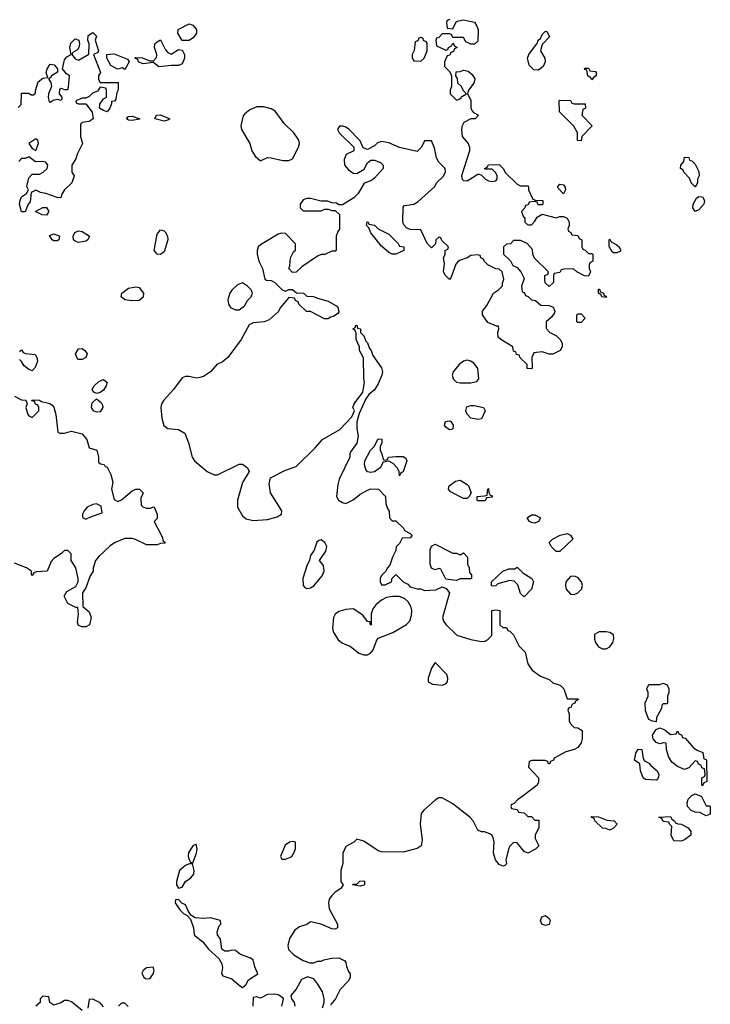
# Model space of a CAD drawing. Header units: inches. Extents: x 2601682 to 2755810, y 449311 to 584050.
# Tile 220 of 256: x 2615039 to 2618914, y 534380 to 539906. Entities that reach past the tile are written whole.
import ezdxf

# ---------------------------------------------------------------- set-up
doc = ezdxf.new("R2010")
doc.units = ezdxf.units.IN
doc.header["$MEASUREMENT"] = 0
doc.layers.add('C6513', color=7, linetype='Continuous')

msp = doc.modelspace()

# ---------------------------------------------------------------- linework, layer by layer
at = {"layer": 'C6513', "color": 2}
for points, elevation in [([(2617452.7, 539907.3), (2617438, 539902), (2617434, 539890), (2617438, 539858), (2617470, 539854), (2617487.3, 539892.7), (2617500.4, 539899.6), (2617530, 539904.7), (2617591, 539891), (2617604.7, 539870), (2617610.8, 539850), (2617610, 539786), (2617591.6, 539768.4), (2617570, 539768), (2617542, 539782), (2617530, 539806), (2617470, 539806), (2617462, 539822), (2617450, 539826), (2617410, 539826), (2617390, 539806), (2617378, 539802), (2617374, 539790), (2617378, 539758), (2617430, 539734), (2617442, 539738), (2617446, 539750), (2617462, 539758), (2617470, 539774), (2617478, 539758), (2617494, 539750), (2617478, 539742), (2617472.7, 539727.3), (2617458, 539722), (2617452.7, 539707.3), (2617438, 539702), (2617422, 539670), (2617423.6, 539643.6), (2617452.7, 539612.7), (2617462, 539590), (2617462, 539530), (2617454, 539510), (2617454, 539490), (2617490, 539454), (2617510, 539462), (2617523.1, 539476.9), (2617546, 539490), (2617530, 539506), (2617518, 539530), (2617498, 539550), (2617496.4, 539576.4), (2617486, 539590), (2617487.3, 539612.7), (2617510, 539614), (2617530, 539622), (2617556, 539616), (2617578, 539598), (2617593.4, 539573.4), (2617586.8, 539550), (2617558, 539510), (2617551.3, 539490), (2617570, 539454), (2617571.1, 539411.1), (2617576.9, 539396.9), (2617584.7, 539384.7), (2617614, 539370), (2617594, 539350), (2617570, 539348.7), (2617531.3, 539328.7), (2617522, 539310), (2617518, 539290), (2617522, 539250), (2617556, 539210), (2617562.8, 539190), (2617562.8, 539170), (2617518.8, 539030), (2617521, 539010), (2617530, 539002.8), (2617550, 539002), (2617610, 539038), (2617618, 539038), (2617630, 539034), (2617652, 539010), (2617670, 539001), (2617690, 538998), (2617710, 539002), (2617718, 539010), (2617718, 539030), (2617710, 539046), (2617690, 539066), (2617650, 539066), (2617648, 539070), (2617662, 539078), (2617670, 539091.3), (2617730, 539092), (2617752, 539070), (2617765.4, 539045.4), (2617830, 538982), (2617850, 538974), (2617890, 538974), (2617894, 538970), (2617894, 538950), (2617918, 538898), (2617932.7, 538892.7), (2617974, 538890), (2617974, 538870), (2617970, 538866), (2617947.3, 538867.3), (2617942, 538882), (2617930, 538886), (2617898, 538882), (2617892.7, 538867.3), (2617878, 538862), (2617874, 538850), (2617854, 538830), (2617863.6, 538803.6), (2617874, 538790), (2617874, 538770), (2617890, 538754), (2617910, 538754), (2617930, 538774), (2617942, 538798), (2617970, 538814), (2618050, 538794), (2618070, 538802), (2618090, 538802), (2618111.1, 538791.1), (2618122, 538770), (2618122, 538750), (2618114, 538730), (2618118, 538718), (2618132, 538712), (2618138, 538698), (2618170, 538694), (2618178, 538678), (2618194, 538670), (2618194, 538630), (2618198, 538618), (2618212.7, 538612.7), (2618230, 538594), (2618250, 538594), (2618254, 538590), (2618254, 538550), (2618238, 538542), (2618234, 538530), (2618234, 538510), (2618242, 538490), (2618230, 538466), (2618208.4, 538468.4), (2618166, 538490), (2618147.3, 538507.3), (2618090, 538506), (2618078, 538502), (2618070, 538486), (2618038, 538482), (2618034, 538470), (2618034, 538430), (2618010, 538408), (2617988.4, 538428.4), (2617986, 538450), (2617986, 538470), (2618002, 538478), (2618006, 538490), (2617926, 538570), (2617918, 538590), (2617916.4, 538616.4), (2617886, 538650), (2617850, 538666), (2617810, 538666), (2617792.7, 538647.3), (2617770, 538646), (2617754, 538630), (2617754, 538590), (2617792.7, 538552.7), (2617805.4, 538525.4), (2617830, 538514), (2617851.1, 538491.1), (2617870, 538454), (2617854, 538410), (2617858, 538378), (2617870, 538374), (2617878, 538358), (2617892.7, 538352.7), (2617910, 538334), (2617934, 538330), (2617963.6, 538303.6), (2618010, 538302), (2618032.7, 538292.7), (2618042, 538270), (2618039.6, 538260.4), (2618023.6, 538236.4), (2617994, 538210), (2617992.7, 538172.7), (2618014, 538150), (2618051.3, 538131.3), (2618072, 538110), (2618082, 538090), (2618082, 538070), (2618071.3, 538050), (2618030, 538028), (2618010, 538028), (2617970, 538042), (2617924.7, 538035.3), (2617912, 538010), (2617914, 537950), (2617910, 537946), (2617887.3, 537947.3), (2617886, 537970), (2617847.3, 538007.3), (2617842, 538022), (2617827.3, 538027.3), (2617822, 538042), (2617810, 538046), (2617806, 538070), (2617738, 538110), (2617724.7, 538124.7), (2617722, 538150), (2617728, 538170), (2617726, 538186), (2617714, 538186), (2617666.3, 538206.3), (2617635.3, 538250), (2617635.3, 538270), (2617659.3, 538300.7), (2617698, 538370), (2617726, 538390), (2617747.3, 538412.7), (2617747.3, 538427.3), (2617755.3, 538450), (2617746, 538490), (2617730, 538506), (2617710, 538508), (2617666, 538530), (2617646, 538550), (2617642, 538562), (2617626, 538570), (2617622, 538582), (2617610, 538586), (2617570, 538582), (2617550.6, 538569.4), (2617506, 538554), (2617495.3, 538544.7), (2617486, 538534), (2617459.6, 538460.4), (2617450, 538448), (2617428, 538470), (2617418, 538490), (2617422, 538538), (2617418, 538570), (2617426, 538590), (2617426, 538610), (2617442, 538618), (2617446, 538630), (2617407.3, 538667.3), (2617402, 538682), (2617390, 538686), (2617374, 538670), (2617372.7, 538647.3), (2617350, 538626), (2617326, 538650), (2617290, 538726), (2617230, 538728), (2617210, 538738), (2617194.6, 538754.6), (2617188.7, 538770), (2617190, 538854), (2617198, 538862), (2617250, 538870.7), (2617275.6, 538884.4), (2617368, 538970), (2617378, 538990), (2617414.6, 539025.4), (2617428, 539050), (2617426, 539070), (2617390, 539106), (2617378, 539130), (2617367.3, 539187.3), (2617350, 539226), (2617310, 539226), (2617294, 539190), (2617270, 539166), (2617170, 539189.2), (2617110, 539214), (2617070, 539222), (2617046.4, 539213.6), (2617030, 539198), (2616990, 539178), (2616967.3, 539187.3), (2616950, 539226), (2616888, 539290), (2616870, 539302), (2616850, 539308), (2616832.7, 539307.3), (2616822, 539290), (2616832, 539270), (2616914, 539190), (2616914, 539170), (2616871.6, 539148.4), (2616859.6, 539120.4), (2616862, 539090), (2616883.5, 539063.5), (2616910, 539044.7), (2616930, 539042), (2616972.9, 539067.1), (2616990, 539102), (2617010, 539118), (2617030, 539118), (2617063.5, 539103.5), (2617078, 539090), (2617078, 539070), (2617030, 539015.3), (2617010, 539002), (2616971.6, 538988.4), (2616938, 538930), (2616914.4, 538905.6), (2616850, 538866), (2616830, 538866), (2616816.4, 538876.4), (2616790, 538878), (2616767.3, 538887.3), (2616730, 538888), (2616670, 538902), (2616650, 538902), (2616630, 538895.3), (2616612, 538870), (2616612, 538850), (2616630, 538832), (2616730, 538832), (2616750, 538842), (2616770, 538842), (2616790, 538834), (2616810, 538834), (2616832.7, 538812.7), (2616834, 538730), (2616823.6, 538716.4), (2616814, 538690), (2616814, 538610), (2616810, 538606), (2616790, 538606), (2616751.6, 538588.4), (2616730, 538588), (2616710, 538578), (2616622, 538518), (2616590, 538488), (2616570, 538486), (2616548.7, 538510), (2616555.3, 538524.7), (2616558, 538570), (2616576.4, 538603.6), (2616587.3, 538612.7), (2616587.3, 538647.3), (2616530, 538706), (2616510, 538708), (2616490, 538702), (2616390, 538642), (2616378, 538630), (2616371.3, 538610), (2616371, 538590), (2616381, 538550), (2616401, 538510), (2616414, 538450), (2616423.6, 538443.6), (2616450, 538441), (2616470, 538431.3), (2616510, 538392), (2616530, 538382), (2616550, 538392), (2616570, 538392), (2616592.7, 538372.7), (2616631.6, 538371.6), (2616650, 538354), (2616687.3, 538352.7), (2616710, 538342), (2616770, 538326), (2616818, 538298), (2616824.7, 538290), (2616830, 538266), (2616823.6, 538256.4), (2616799.6, 538240.4), (2616783.6, 538236.4), (2616770, 538226), (2616750, 538226), (2616670, 538268), (2616648.4, 538268.4), (2616606, 538310), (2616602, 538322), (2616586, 538330), (2616582, 538342), (2616550, 538346), (2616502, 538290), (2616490, 538266), (2616439.1, 538220.9), (2616410.6, 538209.4), (2616350, 538204), (2616327.1, 538192.9), (2616282.8, 538110), (2616206.8, 538010), (2616175.9, 537984.1), (2616147.5, 537972.5), (2616110, 537929.2), (2616070, 537902.7), (2616050, 537897.2), (2616030, 537893.2), (2615990, 537904), (2615970, 537904), (2615950, 537895.3), (2615902.8, 537830), (2615847.3, 537770), (2615834.8, 537750), (2615830.7, 537730), (2615837.3, 537670), (2615847.7, 537627.7), (2615870, 537610.8), (2615930, 537606), (2615966, 537586), (2615986, 537530), (2616006.8, 537450), (2616021, 537430), (2616091, 537370), (2616130, 537350.7), (2616150, 537350.7), (2616271.1, 537411.1), (2616290, 537411.3), (2616318, 537390), (2616326, 537370), (2616290, 537308.7), (2616260.4, 537210), (2616261.6, 537170), (2616290, 537120.7), (2616310, 537104.9), (2616350, 537094.9), (2616430, 537100.5), (2616484.1, 537115.9), (2616508.7, 537130), (2616509.2, 537150), (2616446.6, 537250), (2616439, 537301), (2616446, 537334), (2616530, 537378), (2616590, 537398), (2616698, 537502), (2616738, 537550), (2616834.6, 537605.4), (2616903.1, 537676.9), (2616918, 537710), (2616909, 537730), (2616915.3, 537750), (2616964.7, 537815.3), (2616974, 537870), (2616969.2, 537890), (2616968.4, 538008.4), (2616946, 538050), (2616946, 538070), (2616928, 538110), (2616927.3, 538147.3), (2616922, 538162), (2616908, 538170), (2616922, 538178), (2616926, 538190), (2616930.9, 538190.9), (2616934, 538174), (2616951.3, 538170), (2616952, 538150), (2616970, 538132), (2616981, 538101), (2616990, 538092), (2617001, 538061), (2617011, 538050), (2617021, 538021), (2617070, 537952), (2617074, 537930), (2617070.6, 537910), (2617050, 537862), (2617030, 537828.7), (2616998, 537802), (2616982, 537778), (2616943.6, 537696.4), (2616931, 537649), (2616930.8, 537610), (2616938, 537570), (2616930.6, 537529.4), (2616896.9, 537483.1), (2616891.3, 537470), (2616891, 537450), (2616832.3, 537327.7), (2616823.8, 537296.2), (2616816, 537230), (2616828.3, 537208.3), (2616850, 537196), (2616870, 537191.3), (2616910, 537211.3), (2616950, 537242), (2616990, 537264.7), (2617010, 537272), (2617051.6, 537271.6), (2617092, 537230), (2617094, 537190), (2617102, 537162), (2617112.7, 537147.3), (2617114, 537110), (2617130, 537094), (2617150, 537094), (2617194, 537050), (2617198, 537038), (2617230, 537022), (2617242, 537010), (2617230, 536998), (2617184.7, 536995.3), (2617170, 536966), (2617152, 536948), (2617150, 536926), (2617131.3, 536890), (2617116, 536844), (2617102, 536830), (2617091.6, 536808.4), (2617070, 536786), (2617062, 536770), (2617062, 536750), (2617070, 536734), (2617090, 536734), (2617126, 536750), (2617128.4, 536771.6), (2617150, 536792), (2617191.6, 536751.6), (2617216.9, 536736.9), (2617230, 536722), (2617270, 536712), (2617290, 536712), (2617310, 536702), (2617374.6, 536705.4), (2617410, 536722), (2617432.7, 536712.7), (2617451.3, 536690), (2617411.6, 536551.6), (2617418, 536530), (2617430, 536512), (2617491.1, 536451.1), (2617570, 536426.8), (2617630, 536416), (2617650, 536418), (2617668, 536430), (2617688, 536450), (2617688, 536590), (2617710, 536594), (2617734, 536590), (2617734, 536510), (2617750, 536494), (2617770, 536494), (2617778, 536478), (2617790, 536474), (2617810, 536454), (2617842, 536390), (2617875.3, 536355.3), (2617891, 536290), (2617915.3, 536255.3), (2617962, 536222), (2618010, 536202), (2618030, 536184.7), (2618071, 536171), (2618092, 536150), (2618110, 536094), (2618170, 536094), (2618174, 536090), (2618158, 536082), (2618154, 536070), (2618138, 536062), (2618132.7, 536047.3), (2618118, 536042), (2618114, 536030), (2618122, 536010), (2618122, 535970), (2618130, 535954), (2618150, 535934), (2618171.6, 535931.6), (2618196, 535916), (2618194.8, 535870), (2618190, 535848), (2618170, 535822), (2618150.7, 535809.3), (2618102.8, 535797.2), (2618038, 535762), (2618034, 535750), (2618018, 535742), (2618014, 535730), (2618006, 535730), (2618002, 535742), (2617987.3, 535747.3), (2617912.7, 535747.3), (2617898, 535742), (2617894, 535710), (2617950.9, 535650.9), (2617950, 535626), (2617942, 535610), (2617850, 535538), (2617834, 535530), (2617812.7, 535507.3), (2617798, 535502), (2617794, 535490), (2617798, 535478), (2617830, 535474), (2617838, 535458), (2617870, 535454), (2617890, 535434), (2617910, 535434), (2617930, 535414), (2617952.7, 535412.7), (2617952.7, 535372.7), (2617932, 535330), (2617932, 535310), (2617952, 535270), (2617934, 535250), (2617890, 535228.7), (2617870, 535238), (2617830, 535286), (2617810, 535288), (2617790, 535268), (2617784.5, 535255.5), (2617766, 535190), (2617770.9, 535169.1), (2617762, 535158), (2617750, 535155.3), (2617730, 535164), (2617709.2, 535190), (2617697.2, 535230), (2617702, 535290), (2617696.4, 535316.4), (2617688.4, 535328.4), (2617676.4, 535336.4), (2617647.3, 535347.3), (2617630, 535348), (2617610, 535358), (2617584, 535410), (2617564, 535430), (2617470, 535505.2), (2617410, 535539), (2617390, 535539), (2617370, 535525.2), (2617306, 535470), (2617291, 535450), (2617286.8, 535390), (2617298, 535302), (2617291, 535270), (2617270, 535254), (2617190, 535234), (2617070, 535235.3), (2617050, 535242), (2616970, 535295.3), (2616930, 535306), (2616914, 535290), (2616870, 535266), (2616852.7, 535227.3), (2616852, 535170), (2616842, 535130), (2616842, 535070), (2616854, 535050), (2616842, 535030), (2616810, 535009), (2616791, 534990), (2616776, 534970), (2616771, 534950), (2616775.3, 534915.3), (2616822, 534830), (2616822, 534810), (2616810, 534802), (2616790, 534804), (2616730, 534829), (2616670, 534842), (2616650, 534828.7), (2616610, 534814), (2616583.8, 534796.2), (2616554, 534750), (2616544, 534710), (2616548.2, 534688.2), (2616577.1, 534657.1), (2616630, 534626), (2616667.3, 534612.7), (2616690, 534612), (2616710, 534622), (2616730, 534622), (2616746, 534630), (2616790, 534638.8), (2616830, 534641), (2616863.6, 534623.6), (2616870, 534614), (2616872.7, 534592.7), (2616883.6, 534563.6), (2616894, 534550), (2616894, 534530), (2616882, 534510), (2616836.9, 534463.1), (2616811.3, 534410), (2616783.6, 534376.4)], 34), ([(2615030, 539412), (2615048, 539430), (2615050, 539494), (2615090, 539494), (2615103.6, 539483.6), (2615116.4, 539483.6), (2615127.3, 539492.7), (2615127.3, 539507.3), (2615143.1, 539556.9), (2615170, 539578), (2615198, 539582), (2615188.7, 539610), (2615192.7, 539630), (2615210, 539656), (2615233, 539653), (2615251.3, 539630), (2615251.1, 539611.1), (2615218, 539590), (2615210, 539578), (2615202, 539578), (2615202, 539570), (2615213.2, 539553.2), (2615217.3, 539530), (2615200.7, 539490), (2615199.1, 539470), (2615204.7, 539444.7), (2615210, 539442), (2615226.3, 539453.7), (2615250, 539458.8), (2615270, 539454), (2615278, 539462), (2615278, 539470), (2615262, 539490), (2615264.7, 539515.3), (2615270, 539522), (2615290, 539514), (2615310, 539514), (2615313.6, 539526.4), (2615318, 539590), (2615301.5, 539601.5), (2615279.3, 539630), (2615290, 539681), (2615303.7, 539696.3), (2615328, 539710), (2615320.9, 539750), (2615325.4, 539774.6), (2615350, 539798), (2615371.3, 539791.3), (2615374.8, 539770), (2615370.8, 539749.2), (2615363.5, 539736.5), (2615338, 539722), (2615331.3, 539710), (2615350, 539686), (2615370, 539678), (2615427.3, 539712.7), (2615429, 539770), (2615422, 539790), (2615424, 539816), (2615450, 539834), (2615470, 539814), (2615462, 539790), (2615482, 539730), (2615478, 539722), (2615454, 539710), (2615492, 539610), (2615482, 539590), (2615482, 539570), (2615490, 539554), (2615592.7, 539552.7), (2615592.7, 539512.7), (2615583.6, 539496.4), (2615579.6, 539460.4), (2615571.6, 539448.4), (2615554, 539446), (2615554, 539434), (2615544.7, 539410), (2615530.7, 539389.3), (2615510, 539395.3), (2615488, 539410), (2615489.1, 539430.9), (2615510, 539462), (2615526, 539470), (2615526, 539510), (2615522, 539522), (2615490, 539526), (2615476, 539504), (2615447.3, 539492.7), (2615430, 539475.3), (2615410, 539466), (2615390, 539466), (2615354, 539450), (2615358, 539438), (2615370, 539434), (2615410, 539434), (2615446.4, 539386.4), (2615451, 539350), (2615430, 539334), (2615390, 539328), (2615381, 539319), (2615381, 539250), (2615391.3, 539210), (2615364.5, 539155.5), (2615354.8, 539125.2), (2615332, 539090), (2615332, 539050), (2615344.7, 539030), (2615331, 538990), (2615291, 538950), (2615278, 538930), (2615270, 538906), (2615250, 538908), (2615186, 538930), (2615155.3, 538935.3), (2615130, 538948), (2615103.6, 538936.4), (2615097.5, 538882.5), (2615086, 538870), (2615070, 538828), (2615050, 538828), (2615039, 538870), (2615042.7, 538890), (2615049.4, 538910.6), (2615078, 538930), (2615088.7, 538950), (2615079, 538970), (2615090, 539018), (2615110, 539038), (2615150, 539039.3), (2615171, 539049), (2615192.7, 539070), (2615197.2, 539090), (2615185.2, 539105.2), (2615170, 539109.2), (2615128.4, 539108.4), (2615090, 539135.3), (2615070, 539126), (2615050, 539126), (2615034, 539110)], 30), ([(2615038, 538042), (2615050, 538052), (2615058, 538038), (2615072, 538032), (2615126.4, 538026.4), (2615136, 538010), (2615138.8, 537990), (2615126.8, 537953.2), (2615110, 537935.3), (2615090, 537942), (2615063.7, 537963.7), (2615050, 537988), (2615038, 537998)], 30), ([(2615010, 537792), (2615050, 537772), (2615074, 537770), (2615082, 537750), (2615074, 537730), (2615084.7, 537690), (2615090, 537682), (2615110, 537674), (2615146, 537710), (2615146, 537730), (2615142, 537742), (2615127.3, 537747.3), (2615122, 537762), (2615107.3, 537767.3), (2615108.4, 537771.6), (2615151.1, 537771.1), (2615162, 537762), (2615208, 537752), (2615222, 537742), (2615230.7, 537730.7), (2615242.8, 537690), (2615254, 537590), (2615264.7, 537584.7), (2615290, 537584.7), (2615330, 537596), (2615390, 537582), (2615415.8, 537550), (2615430, 537502), (2615472, 537490), (2615482, 537450), (2615482, 537422), (2615492.7, 537412.7), (2615514, 537410), (2615518, 537398), (2615530, 537394), (2615550, 537354), (2615561, 537310), (2615554, 537270), (2615570, 537212), (2615590, 537202), (2615610, 537211), (2615670, 537262), (2615690, 537271.3), (2615712, 537270), (2615732, 537250), (2615719.6, 537220.4), (2615721, 537181), (2615731.1, 537171.1), (2615750, 537164.7), (2615775.3, 537164.7), (2615790, 537172), (2615794, 537170), (2615811.3, 537130), (2615810, 537106), (2615794, 537090), (2615839.6, 536999.6), (2615842, 536982), (2615852.7, 536972.7), (2615852.7, 536967.3), (2615830, 536966), (2615810, 536958), (2615750, 536958), (2615689.1, 536989.1), (2615670, 536994), (2615630, 536993.2), (2615571.1, 536968.9), (2615546.4, 536953.6), (2615485.4, 536894.6), (2615464.7, 536870), (2615451.6, 536828.4), (2615451.3, 536810), (2615435.3, 536784.7), (2615410, 536718), (2615391.3, 536690), (2615392.7, 536612.7), (2615430, 536582), (2615441, 536550), (2615430.9, 536509.1), (2615410, 536498), (2615390, 536498), (2615370, 536506), (2615364, 536524), (2615368.7, 536570), (2615366, 536606), (2615354, 536606), (2615308.9, 536628.9), (2615288, 536670), (2615303.1, 536696.9), (2615354.6, 536725.4), (2615368, 536750), (2615368, 536770), (2615354, 536830), (2615328.7, 536870), (2615327.3, 536907.3), (2615310, 536926), (2615290, 536926), (2615274, 536910), (2615230, 536882), (2615215.3, 536864.7), (2615194, 536810), (2615132.7, 536807.3), (2615118, 536802), (2615110, 536786), (2615106, 536790), (2615106, 536810), (2615078, 536830), (2615010, 536855.3)], 30), ([(2616739, 534361), (2616748, 534390), (2616748, 534410), (2616738, 534450), (2616712.5, 534492.5), (2616690, 534522), (2616654, 534534), (2616620.9, 534519.1), (2616590, 534465.2), (2616561, 534430), (2616564.7, 534410), (2616578.8, 534390), (2616582.8, 534370)], 34), ([(2615390, 534346), (2615330, 534393.2), (2615310, 534401.2), (2615290, 534402), (2615270, 534389), (2615230, 534375.3), (2615208, 534390), (2615202, 534422), (2615170, 534426), (2615154, 534410), (2615154, 534390), (2615130.6, 534369.4)], 34), ([(2615510, 534366), (2615490, 534388), (2615450, 534408), (2615430, 534406), (2615422, 534358)], 34), ([(2616509.3, 534370), (2616519, 534410), (2616515.5, 534415.5), (2616490, 534433.2), (2616470, 534437.2), (2616430, 534434), (2616390, 534414), (2616370, 534421.2), (2616350, 534418), (2616347.3, 534370)], 34), ([(2615647.3, 534367.3), (2615630, 534386), (2615610, 534386), (2615594, 534370)], 34)]:
    msp.add_lwpolyline(points, dxfattribs=dict(at, elevation=elevation))
for points, elevation in [([(2615950, 539788), (2615926, 539830), (2615928.7, 539851.3), (2615990, 539882), (2616010, 539874), (2616032, 539850), (2616031.3, 539830), (2616014.8, 539805.2), (2615990, 539788.7)], 30), ([(2617950, 539622), (2617924, 539624), (2617898, 539650), (2617889.2, 539690), (2617895.3, 539710), (2617944, 539776), (2617949, 539790), (2617960.4, 539799.6), (2617970, 539822), (2617990, 539842), (2617998, 539838), (2618011.1, 539808.9), (2617970, 539766), (2617962, 539730), (2617984.7, 539690), (2617986.8, 539670), (2617976.8, 539643.2)], 34), ([(2615890, 539712), (2615930, 539738), (2615950, 539734), (2615964.7, 539710), (2615964.7, 539690), (2615950, 539658), (2615930, 539648.7), (2615890, 539649), (2615820.2, 539640.2), (2615790, 539666), (2615730, 539658), (2615706, 539670), (2615702, 539682), (2615686, 539690), (2615690, 539694), (2615728, 539692), (2615770, 539674), (2615790, 539674), (2615807.3, 539692.7), (2615808, 539710), (2615795.3, 539750), (2615798, 539770), (2615810, 539782), (2615830, 539792), (2615856.9, 539736.9), (2615870, 539722)], 30), ([(2617290, 539806), (2617278, 539802), (2617272.7, 539787.3), (2617258, 539782), (2617252.7, 539732.7), (2617242, 539710), (2617242, 539690), (2617250, 539674), (2617290, 539672), (2617308, 539690), (2617326, 539730), (2617326, 539770), (2617322, 539782), (2617307.3, 539787.3), (2617302, 539802)], 34), ([(2615630, 539626), (2615615.3, 539635.3), (2615588.4, 539628.4), (2615550, 539648), (2615528, 539690), (2615528, 539710), (2615570, 539714.8), (2615643.6, 539683.6), (2615654, 539670)], 30), ([(2618250, 539568), (2618242, 539582), (2618226, 539590), (2618222, 539622), (2618210, 539626), (2618207.3, 539632.7), (2618230, 539634), (2618238, 539618), (2618270, 539614), (2618274, 539610), (2618274, 539590), (2618258, 539582)], 34), ([(2618190, 539226), (2618168.4, 539228.4), (2618168, 539270), (2618148.4, 539308.4), (2618068.4, 539388.4), (2618066, 539450), (2618070, 539454), (2618130, 539452), (2618138, 539438), (2618150, 539434), (2618212.7, 539432.7), (2618214, 539410), (2618198, 539402), (2618194, 539370), (2618251.3, 539310), (2618194, 539250)], 34), ([(2615670, 539339), (2615650, 539342), (2615638, 539350), (2615650, 539362), (2615670, 539364.7), (2615714, 539350), (2615710, 539348)], 30), ([(2615850, 539335.3), (2615798, 539350), (2615806, 539370), (2615830, 539371), (2615882, 539350), (2615870, 539342)], 30), ([(2616410, 539416), (2616370, 539416), (2616330, 539399.3), (2616302.5, 539377.5), (2616294, 539366), (2616284.9, 539335.1), (2616280.7, 539310), (2616284, 539290), (2616331, 539210), (2616342, 539170), (2616359.6, 539139.6), (2616390, 539114), (2616430, 539131.3), (2616450, 539131), (2616515.3, 539115.3), (2616550, 539116), (2616570, 539124.7), (2616604, 539190), (2616609, 539210), (2616605.2, 539230), (2616577.2, 539270), (2616523.3, 539323.3), (2616472.3, 539392.3), (2616450, 539405.2)], 34), ([(2615130, 539237.2), (2615091.3, 539210), (2615110, 539182), (2615130, 539172), (2615145.2, 539210), (2615142, 539230)], 30), ([(2618830, 538968), (2618806, 538990), (2618796.4, 539016.4), (2618766, 539050), (2618762, 539062), (2618746, 539070), (2618748, 539090), (2618766, 539110), (2618770, 539134), (2618792.7, 539132.7), (2618798, 539118), (2618810, 539114), (2618830, 539094), (2618850, 539054), (2618851, 539029), (2618842, 539010), (2618842, 538990)], 34), ([(2618090, 538928), (2618060.4, 538960.4), (2618058, 538970), (2618070, 538982), (2618090, 538978), (2618098, 538970), (2618102, 538950)], 34), ([(2618830, 538828.7), (2618815.3, 538850), (2618818, 538870), (2618836.4, 538903.6), (2618850, 538914), (2618870, 538912), (2618882, 538890), (2618878, 538870), (2618850, 538838)], 34), ([(2615190, 538808), (2615166, 538810), (2615128, 538830), (2615168.4, 538851.6), (2615190, 538852), (2615202, 538830)], 30), ([(2617130, 538589), (2617110, 538599), (2617070, 538635.3), (2617008.7, 538710), (2616998, 538738), (2616986, 538750), (2616988, 538772), (2616994, 538770), (2616998, 538758), (2617030, 538752), (2617050, 538732), (2617110, 538702), (2617162, 538650), (2617170, 538634), (2617194, 538630), (2617194, 538610), (2617150, 538589)], 34), ([(2615250, 538664), (2615230, 538665.2), (2615222, 538670), (2615206, 538694), (2615230, 538704.7), (2615255.3, 538695.3), (2615262, 538690), (2615258, 538670)], 30), ([(2615370, 538655.3), (2615350, 538662), (2615342, 538670), (2615339, 538690), (2615349.2, 538710.8), (2615370, 538721), (2615390, 538716), (2615430.7, 538690.7), (2615422, 538670), (2615410, 538662)], 30), ([(2615830, 538587.3), (2615809.7, 538589.7), (2615793.2, 538610), (2615810, 538702), (2615830, 538726), (2615850, 538721), (2615854.6, 538714.6), (2615867.7, 538690), (2615870.5, 538670), (2615850, 538602)], 30), ([(2618370, 538598), (2618363.1, 538603.1), (2618347.3, 538632.7), (2618346, 538670), (2618350, 538674), (2618358, 538658), (2618390, 538642), (2618402, 538630), (2618412, 538610), (2618410, 538606), (2618390, 538598)], 34), ([(2616290, 538428), (2616262, 538418), (2616230, 538388), (2616218, 538370), (2616206.4, 538333.6), (2616211.3, 538310), (2616222, 538290), (2616250, 538278), (2616270, 538278), (2616300.2, 538299.8), (2616318, 538330), (2616338, 538350), (2616346, 538370), (2616338, 538390), (2616318, 538410)], 34), ([(2615667.6, 538327.6), (2615630, 538333.2), (2615609, 538350), (2615613.2, 538370), (2615650, 538398.8), (2615690, 538406.8), (2615710, 538402.8), (2615733.4, 538370), (2615732.3, 538347.7), (2615710, 538329.6)], 30), ([(2618330, 538346), (2618306, 538350), (2618302, 538362), (2618286, 538370), (2618287.3, 538392.7), (2618292.7, 538392.7), (2618298, 538378), (2618314, 538370), (2618318, 538358), (2618330, 538354)], 34), ([(2618170, 538206), (2618166, 538210), (2618166, 538250), (2618170, 538254), (2618190, 538254), (2618212, 538230), (2618190, 538206)], 34), ([(2615370, 537999.3), (2615359.3, 538010), (2615353.2, 538030), (2615370, 538058), (2615390, 538061), (2615404.7, 538050), (2615418, 538030), (2615410, 538009), (2615390, 537999.3)], 30), ([(2617550, 537994), (2617530, 537988.7), (2617504.7, 537970), (2617471.3, 537930), (2617466, 537910), (2617471.3, 537890), (2617490.9, 537870.9), (2617510, 537866.8), (2617570, 537867.7), (2617604, 537876), (2617615.3, 537890), (2617608.9, 537948.9), (2617590, 537975.3), (2617570, 537988.7)], 38), ([(2615470, 537808), (2615455.3, 537815.3), (2615446, 537830), (2615458, 537850), (2615484.1, 537875.9), (2615510, 537886), (2615530.4, 537870.4), (2615524, 537850), (2615510, 537826), (2615490, 537813.2)], 30), ([(2615470, 537702.9), (2615454, 537710), (2615442, 537730), (2615445.1, 537754.9), (2615470, 537778), (2615496.4, 537756.4), (2615503, 537743), (2615505.5, 537730), (2615490, 537704.5)], 30), ([(2617610, 537662), (2617569.6, 537669.6), (2617549.1, 537690.9), (2617542.7, 537710), (2617547.2, 537732.8), (2617570, 537740.7), (2617590, 537740.7), (2617642, 537730), (2617651.3, 537710), (2617630, 537666)], 34), ([(2617450, 537604), (2617430, 537618), (2617422, 537630), (2617428, 537650), (2617450, 537654.8), (2617458, 537650), (2617470.8, 537630), (2617470, 537608)], 34), ([(2617090, 537434), (2617102, 537438), (2617108.7, 537451.3), (2617150, 537454.8), (2617190, 537454.8), (2617205.4, 537445.4), (2617211, 537430), (2617191.1, 537368.9), (2617178, 537362), (2617170, 537346), (2617168, 537370), (2617158, 537390), (2617134.6, 537414.6), (2617110, 537428), (2617078, 537422), (2617062, 537390), (2617030, 537368.7), (2617010, 537364), (2616990, 537369), (2616981.5, 537381.5), (2616973.2, 537410), (2616975.3, 537430), (2617008, 537490), (2617029, 537511), (2617050, 537554), (2617071.3, 537551.3), (2617071.3, 537530), (2617062, 537510), (2617062, 537490), (2617072, 537470), (2617078, 537438)], 34), ([(2617530, 537218), (2617456.4, 537256.4), (2617446, 537270), (2617448, 537290), (2617484.7, 537315.3), (2617510, 537322), (2617550, 537298), (2617558, 537290), (2617572, 537250), (2617562, 537230), (2617550, 537218)], 34), ([(2617610, 537206), (2617606, 537210), (2617606, 537230), (2617647.3, 537232.7), (2617662, 537238), (2617666, 537270), (2617670, 537274), (2617672, 537252), (2617678, 537238), (2617690, 537234), (2617690, 537226), (2617658, 537222), (2617650, 537206)], 34), ([(2615470, 537189), (2615450, 537185.2), (2615418, 537170), (2615401, 537150), (2615391.3, 537130), (2615392, 537112), (2615410, 537102), (2615442, 537118), (2615502, 537138), (2615496, 537176)], 30), ([(2617930, 537080.9), (2617910, 537084.5), (2617899, 537090), (2617886.6, 537110), (2617910, 537126.8), (2617930, 537126), (2617962, 537110), (2617950, 537089.3)], 34), ([(2618050, 536922), (2618022, 536950), (2618010, 536972), (2618028, 536990), (2618072, 537012), (2618110, 537022), (2618130, 537012), (2618142, 536990), (2618070, 536922)], 34), ([(2616730, 536986.6), (2616716.8, 536983.2), (2616706.2, 536973.8), (2616690.6, 536929.4), (2616670, 536898), (2616666, 536870), (2616653, 536847), (2616628.5, 536770), (2616630.5, 536730.5), (2616638.8, 536718.8), (2616650, 536714), (2616670, 536717.3), (2616690, 536727.7), (2616735.8, 536784.2), (2616747, 536810), (2616743.2, 536843.2), (2616722, 536870), (2616756.9, 536923.1), (2616761.6, 536950), (2616752.2, 536972.2)], 34), ([(2617470, 536912), (2617490, 536912), (2617510, 536902), (2617530, 536914), (2617552, 536890), (2617552, 536850), (2617562, 536830), (2617563.6, 536803.6), (2617574, 536790), (2617574, 536770), (2617570, 536768), (2617510, 536768), (2617490, 536758), (2617430, 536766), (2617402, 536822), (2617390, 536826), (2617370, 536818), (2617350, 536828), (2617342, 536850), (2617342, 536930), (2617348.9, 536951.1), (2617370, 536962)], 34), ([(2617870, 536666), (2617850, 536686), (2617833.6, 536733.6), (2617814, 536754), (2617790, 536759), (2617721, 536739), (2617710, 536728), (2617690, 536726), (2617686, 536730), (2617686, 536750), (2617750, 536811), (2617783.6, 536823.6), (2617816.4, 536823.6), (2617830, 536834), (2617862, 536802), (2617912, 536770), (2617922, 536750), (2617910.9, 536709.1)], 34), ([(2618150, 536782), (2618130, 536780.9), (2618103.8, 536750), (2618101.6, 536730), (2618106, 536710), (2618130, 536682), (2618150, 536679.3), (2618170, 536688.2), (2618191.8, 536710), (2618196.2, 536730), (2618191.8, 536750), (2618170, 536774.5)], 38), ([(2617168.9, 536668.9), (2617131.1, 536668.9), (2617098, 536662), (2617070, 536648.7), (2617038, 536622), (2617021, 536599), (2617012, 536570), (2617012, 536508), (2617006, 536514), (2617006, 536526), (2616990, 536528), (2616964.7, 536564.7), (2616910, 536599), (2616870, 536596), (2616830, 536585.2), (2616810, 536568.7), (2616800.7, 536550), (2616794, 536490), (2616798.8, 536470), (2616825.8, 536425.8), (2616850, 536406), (2616894, 536390), (2616942, 536350), (2616970, 536341), (2616990, 536341), (2617008, 536350), (2617022, 536370), (2617040.4, 536419.6), (2617050, 536434), (2617133.6, 536466.4), (2617208.9, 536511.1), (2617228.9, 536531.1), (2617238, 536562), (2617239, 536590), (2617233.2, 536613.2), (2617218, 536638), (2617198, 536658)], 34), ([(2618330, 536469.4), (2618290, 536469.3), (2618265.2, 536454.8), (2618264, 536430), (2618270.5, 536410), (2618285.9, 536385.8), (2618310, 536374.4), (2618330, 536374.9), (2618350, 536385.5), (2618367, 536410), (2618372.7, 536432.7), (2618370, 536454), (2618350, 536466)], 38), ([(2617370, 536298), (2617350, 536266), (2617332, 536210), (2617332, 536190), (2617356, 536176), (2617410, 536171), (2617430, 536178), (2617439, 536190), (2617442, 536210), (2617435.3, 536230)], 34), ([(2618610, 535966), (2618590, 535968), (2618570, 535978), (2618550, 536026), (2618548.9, 536071.1), (2618566, 536110), (2618566, 536130), (2618558, 536150), (2618570, 536174), (2618630, 536174), (2618650, 536182), (2618672, 536172), (2618682, 536150), (2618682, 536130), (2618674, 536110), (2618674, 536070), (2618670, 536066), (2618650, 536066), (2618642, 536058), (2618639.6, 536040.4), (2618612, 535990)], 34), ([(2618690, 535894), (2618722, 535898), (2618730, 535914), (2618738, 535898), (2618752.7, 535892.7), (2618758, 535878), (2618772.7, 535872.7), (2618819.6, 535819.6), (2618843.6, 535803.6), (2618872.7, 535792.7), (2618878, 535758), (2618890, 535754), (2618892.7, 535747.3), (2618894, 535630), (2618878, 535622), (2618870, 535606), (2618866, 535610), (2618866, 535650), (2618882, 535658), (2618886, 535670), (2618882, 535702), (2618867.3, 535707.3), (2618862, 535722), (2618847.3, 535727.3), (2618842, 535742), (2618830, 535746), (2618792.7, 535707.3), (2618770, 535698), (2618730, 535715.3), (2618698, 535738), (2618679, 535770), (2618668.7, 535810), (2618666, 535846), (2618650, 535848), (2618630, 535842), (2618610, 535849.2), (2618594, 535870), (2618589.3, 535890), (2618610, 535922), (2618630, 535932), (2618659.8, 535919.8)], 34), ([(2618610, 535638), (2618550, 535642), (2618538, 535650), (2618522, 535690), (2618518, 535730), (2618488.7, 535750), (2618495.3, 535790), (2618510, 535811.3), (2618530.5, 535810.5), (2618536.9, 535756.9), (2618545.4, 535745.4), (2618570, 535734), (2618579.8, 535719.8), (2618616, 535690), (2618624.7, 535670), (2618623.6, 535656.4), (2618618, 535642)], 34), ([(2618890, 535494), (2618910, 535494), (2618914, 535490), (2618914, 535450), (2618910, 535446), (2618890, 535438), (2618856, 535456), (2618830, 535457.6), (2618806.9, 535466.9), (2618787, 535490), (2618784.5, 535510), (2618790, 535531), (2618810, 535551.3), (2618830, 535562), (2618865.4, 535545.4)], 34), ([(2618350, 535358), (2618327.3, 535367.3), (2618308.4, 535368.4), (2618266, 535410), (2618262, 535422), (2618246, 535430), (2618250, 535434), (2618287.3, 535432.7), (2618332.7, 535412.7), (2618374, 535410), (2618392, 535390), (2618370, 535368)], 34), ([(2618750, 535295.3), (2618710, 535298), (2618695.3, 535330), (2618698, 535378), (2618686, 535390), (2618682, 535402), (2618650, 535406), (2618642, 535422), (2618626, 535430), (2618690, 535434), (2618698, 535418), (2618714, 535410), (2618718, 535398), (2618732, 535392), (2618750, 535391.3), (2618790, 535371), (2618804.7, 535350), (2618804.7, 535330), (2618770, 535302)], 34), ([(2616030, 535278), (2616010, 535268.7), (2615987.3, 535230), (2615984, 535210), (2615990, 535192), (2615998, 535178), (2616010, 535174), (2616032, 535228), (2616035.1, 535250)], 34), ([(2616573.2, 535293.2), (2616554, 535290), (2616527.9, 535272.1), (2616502, 535210), (2616510, 535194), (2616530, 535194), (2616550, 535202), (2616566, 535210), (2616576.4, 535223.6), (2616587.3, 535252.7), (2616586, 535290)], 34), ([(2615990, 535168.7), (2615970, 535159.3), (2615936.3, 535130), (2615918.8, 535070), (2615918.8, 535050), (2615930, 535031.3), (2615950, 535038), (2615968.7, 535070), (2615999, 535090), (2616017.2, 535110), (2616019, 535130), (2616008, 535168)], 34), ([(2616950, 535042), (2616906, 535050), (2616910, 535054), (2616930, 535054), (2616948.4, 535071.6), (2616970, 535072), (2616974, 535070), (2616974, 535050), (2616970, 535048)], 34), ([(2615930, 534968), (2615914, 534966), (2615912, 534950), (2615938, 534910), (2615958, 534890), (2615978.8, 534878.8), (2615996.9, 534856.9), (2616014.8, 534810), (2616018.8, 534770), (2616023.4, 534763.4), (2616066, 534730), (2616098.8, 534690), (2616157.1, 534637.1), (2616173.7, 534606.3), (2616176.3, 534583.7), (2616171.3, 534550), (2616179.6, 534539.6), (2616230, 534522.8), (2616270, 534486.8), (2616290, 534474.8), (2616309, 534490), (2616323, 534517), (2616375.3, 534550), (2616358, 534590), (2616348.7, 534630), (2616330, 534641.2), (2616279, 534659), (2616250, 534682), (2616230, 534684), (2616210, 534677.2), (2616190, 534677.2), (2616174, 534690), (2616165.6, 534745.6), (2616149.4, 534769.4), (2616146.6, 534786.6), (2616159, 534821), (2616168, 534830), (2616166, 534850), (2616110, 534865.2), (2616070, 534861.2), (2616024.7, 534864.7), (2616000.2, 534880.2), (2615984, 534904), (2615970, 534938), (2615948.4, 534948.4)], 34), ([(2617990, 534822), (2617969.5, 534829.5), (2617962, 534850), (2617968, 534870), (2617990, 534878), (2618010, 534862), (2618016, 534850), (2618010, 534828)], 34), ([(2615788, 534588), (2615750, 534584), (2615731.3, 534570), (2615725.4, 534554.6), (2615734.4, 534534.4), (2615744.9, 534524.9), (2615770, 534522.8), (2615789, 534550), (2615794, 534570)], 34)]:
    msp.add_lwpolyline(points, close=True, dxfattribs=dict(at, elevation=elevation))

doc.saveas('drawing.dxf')
